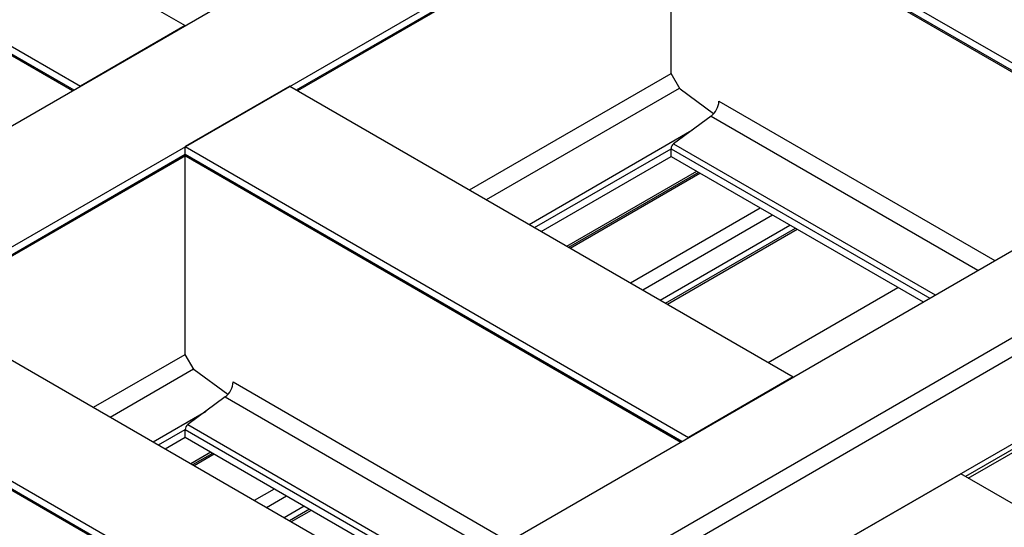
# Model space of a CAD drawing. Header units: millimetres. Extents: x 0 to 25230, y 0 to 17820.
# Tile 39 of 244: x 5370 to 6201, y 11442 to 11870. Entities that reach past the tile are written whole.
import ezdxf

# ---------------------------------------------------------------- set-up
doc = ezdxf.new("R2010")
doc.units = ezdxf.units.MM
doc.linetypes.add('SLD-Sólida', pattern=[0])
doc.layers.add('REFERÊNCIAS', color=9, linetype='SLD-Sólida')

msp = doc.modelspace()

# ---------------------------------------------------------------- linework, layer by layer
at = {"layer": 'REFERÊNCIAS', "linetype": 'SLD-Sólida', "lineweight": 25, "ltscale": 30}
for p, q in [((4785.64, 11447.59), (9339.41, 14076.42)), ((4874.03, 11396.56), (9427.8, 14025.4)), ((5298.93, 11151.27), (9852.7, 13780.11)), ((5362.57, 11114.53), (9916.34, 13743.37)), ((9930.48, 13735.2), (5376.71, 11106.37)), ((9994.12, 13698.47), (5440.35, 11069.63)), ((5138.13, 12079.69), (5509.37, 11865.38)), ((5049.75, 12028.67), (5420.98, 11814.36)), ((5049.75, 12022.21), (5415.39, 11811.13)), ((5050.48, 12020.58), (5414.35, 11810.53)), ((5603.34, 11811.13), (5919.49, 11993.64)), ((5919.49, 12000.09), (6344.39, 11754.8)), ((5919.49, 11993.64), (6338.8, 11751.57)), ((5604.39, 11810.53), (5919.71, 11992.56)), ((5919.49, 11824.93), (5919.49, 11992.43)), ((5920.23, 11992.01), (6337.76, 11750.97)), ((5509.37, 11865.38), (5420.98, 11814.36)), ((5749.46, 11726.78), (5919.49, 11824.93)), ((5927.05, 11811.83), (5919.49, 11824.93)), ((5597.75, 11814.36), (5509.37, 11763.33)), ((5597.75, 11814.36), (6022.65, 11569.07)), ((5763.6, 11718.62), (5926.56, 11812.69)), ((5955.41, 11791.04), (5927.05, 11811.83)), ((5959.86, 11801.62), (6192.68, 11667.22)), ((5953.29, 11789.09), (5921.66, 11765.71)), ((5953.29, 11789.09), (6178.54, 11659.06)), ((5799.67, 11697.79), (5937.12, 11777.14)), ((5509.37, 11763.33), (5934.27, 11518.04)), ((5509.37, 11756.88), (5509.37, 11763.33)), ((5804.33, 11695.1), (5919.49, 11761.58)), ((5919.49, 11755.13), (5919.49, 11761.58)), ((5919.49, 11761.58), (6137.81, 11635.55)), ((5921.66, 11765.71), (6142.47, 11638.24)), ((5285.85, 11627.85), (5509.37, 11756.88)), ((5286.9, 11627.25), (5509.59, 11755.81)), ((5509.37, 11756.88), (5928.68, 11514.82)), ((5509.37, 11588.17), (5509.37, 11755.68)), ((5510.1, 11755.25), (5927.63, 11514.21)), ((5809.92, 11691.88), (5919.49, 11755.13)), ((5919.49, 11755.13), (6132.22, 11632.32)), ((5831.61, 11679.36), (5941.18, 11742.61)), ((5833.23, 11678.42), (5942.8, 11741.67)), ((5834.27, 11677.82), (5943.84, 11741.07)), ((5885.24, 11648.39), (5994.81, 11711.65)), ((5895.55, 11642.44), (6005.12, 11705.7)), ((5910.27, 11633.95), (6019.83, 11697.2)), ((5914.85, 11631.3), (6024.42, 11694.55)), ((5916.48, 11630.36), (6026.04, 11693.62)), ((6485.81, 11668.63), (6168, 11485.16)), ((6170.34, 11483.81), (6485.9, 11665.98)), ((6001.32, 11581.39), (6110.88, 11644.64)), ((5280.26, 11631.07), (5705.16, 11385.78)), ((5431.97, 11543.5), (5509.37, 11588.17)), ((5516.93, 11575.07), (5509.37, 11588.17)), ((5191.88, 11580.05), (5616.78, 11334.76)), ((5191.88, 11573.6), (5611.19, 11331.53)), ((5192.61, 11571.97), (5610.14, 11330.93)), ((5446.11, 11535.33), (5516.44, 11575.93)), ((5545.29, 11554.28), (5516.93, 11575.07)), ((5549.74, 11564.87), (5782.56, 11430.46)), ((6022.65, 11569.07), (5934.27, 11518.04)), ((5543.17, 11552.34), (5511.53, 11528.95)), ((5543.17, 11552.34), (5768.42, 11422.3)), ((5482.18, 11514.51), (5527, 11540.38)), ((5511.53, 11528.95), (5732.35, 11401.48)), ((5486.84, 11511.82), (5509.37, 11524.82)), ((5509.37, 11518.37), (5509.37, 11524.82)), ((5509.37, 11524.82), (5727.69, 11398.79)), ((5492.43, 11508.59), (5509.37, 11518.37)), ((5509.37, 11518.37), (5722.1, 11395.56)), ((5514.12, 11496.07), (5531.05, 11505.85)), ((5515.74, 11495.14), (5532.68, 11504.91)), ((5516.78, 11494.53), (5533.72, 11504.31)), ((6075.69, 11436.4), (6164.08, 11487.43)), ((6795.45, 11122.94), (6164.08, 11487.43)), ((5567.75, 11465.11), (5584.69, 11474.89)), ((5578.06, 11459.16), (5595, 11468.94)), ((5592.78, 11450.66), (5609.71, 11460.44)), ((5597.36, 11448.02), (5614.3, 11457.79)), ((5598.99, 11447.08), (5615.92, 11456.86))]:
    msp.add_line(p, q, dxfattribs=at)
at = {"layer": 'REFERÊNCIAS', "linetype": 'SLD-Sólida', "lineweight": 25, "ltscale": 900}
for centre, radius, start, end in [((5943.03, 11802.47), 16.86, 307.4869, 357.12555), ((5925.04, 11761.3), 5.56, 127.4869, 177.12555), ((5511.09, 11756.68), 1.74, 173.31666, 235.37116), ((5532.91, 11565.71), 16.86, 307.4869, 357.12555), ((5514.92, 11524.55), 5.56, 127.4869, 177.12555)]:
    msp.add_arc(centre, radius, start, end, dxfattribs=at)

doc.saveas('drawing.dxf')
